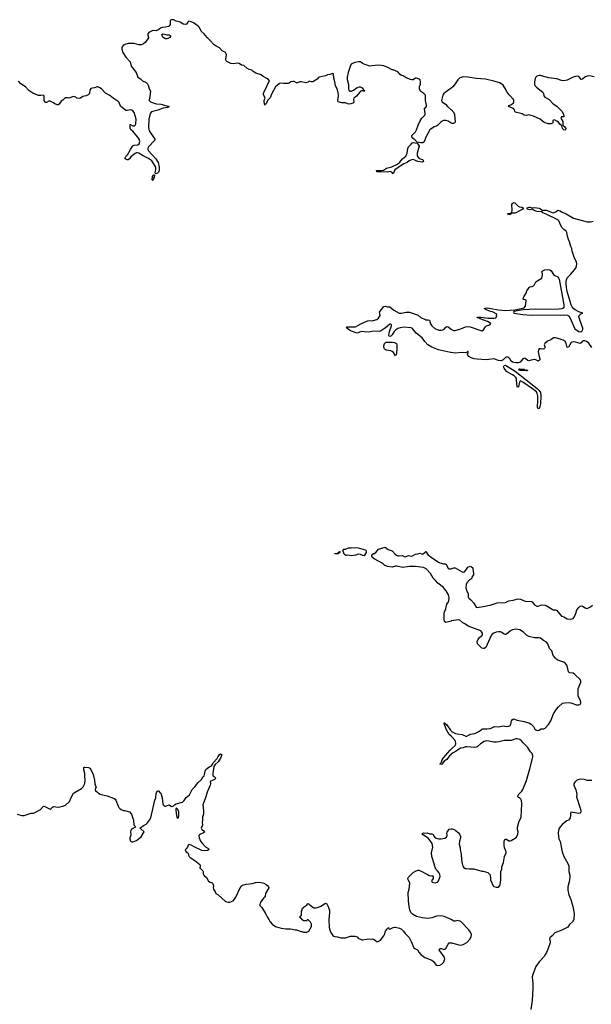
# Model space of a CAD drawing. Header units: inches. Extents: x 2354866 to 2448306, y 705012 to 877032.
# Tile 18 of 36: x 2382610 to 2392403, y 783037 to 799894. Entities that reach past the tile are written whole.
import ezdxf

# ---------------------------------------------------------------- set-up
doc = ezdxf.new("R2010")
doc.units = ezdxf.units.IN
doc.header["$MEASUREMENT"] = 0
for name, color, linetype in [('C3788', 7, 'Continuous'), ('C3789', 7, 'Continuous'), ('C3798', 7, 'Continuous'), ('C3799', 7, 'Continuous')]:
    doc.layers.add(name, color=color, linetype=linetype)

msp = doc.modelspace()

# ---------------------------------------------------------------- linework, layer by layer
at = {"layer": 'C3788', "color": 6, "elevation": 100}
for points in [[(2390000, 789597), (2389912, 789572), (2389890, 789589), (2389882, 789630), (2389884, 789730), (2389890, 789758), (2389912, 789810), (2389930, 789885), (2389954, 789926), (2389962, 789950), (2389967, 789993), (2389966, 790000)], [(2390000, 787629), (2389970, 787655), (2389915, 787750), (2389884, 787844), (2389878, 787850), (2389890, 787855), (2389930, 787819), (2389988, 787728), (2390000, 787717)], [(2390000, 787316), (2389975, 787290), (2389930, 787229), (2389883, 787197), (2389841, 787150), (2389823, 787143), (2389810, 787150), (2389822, 787158), (2389827, 787170), (2389838, 787182), (2389850, 787221), (2389864, 787250), (2389984, 787390), (2390000, 787405)], [(2382570, 786291), (2382650, 786271), (2382690, 786271), (2382809, 786311), (2382850, 786312), (2382917, 786343), (2382966, 786374), (2383014, 786426), (2383030, 786427), (2383130, 786379), (2383150, 786388), (2383170, 786411), (2383190, 786422), (2383270, 786415), (2383350, 786428), (2383393, 786447), (2383461, 786510), (2383490, 786576), (2383533, 786650), (2383559, 786670), (2383671, 786729), (2383700, 786760), (2383724, 786816), (2383733, 786870), (2383724, 786950), (2383726, 786990), (2383709, 787050), (2383709, 787090), (2383725, 787095), (2383790, 787091), (2383810, 787081), (2383830, 787058), (2383872, 786972), (2383892, 786872), (2383899, 786810), (2383921, 786750), (2383910, 786735), (2383902, 786710), (2383907, 786690), (2383937, 786677), (2383959, 786650), (2383990, 786633), (2384030, 786622), (2384110, 786608), (2384230, 786563), (2384246, 786550), (2384259, 786530), (2384295, 786430), (2384310, 786405), (2384327, 786387), (2384351, 786371), (2384390, 786358), (2384410, 786358), (2384490, 786331), (2384525, 786290), (2384561, 786190), (2384566, 786110), (2384585, 786090), (2384592, 786070), (2384527, 786033), (2384513, 786010), (2384507, 785990), (2384516, 785944), (2384510, 785918), (2384495, 785890), (2384495, 785870), (2384511, 785831), (2384530, 785818), (2384550, 785816), (2384610, 785841), (2384670, 785885), (2384690, 785905), (2384734, 785970), (2384741, 785990), (2384683, 786043), (2384668, 786050), (2384730, 786099), (2384776, 786124), (2384798, 786142), (2384836, 786190), (2384858, 786230), (2384928, 786530), (2384941, 786570), (2384950, 786654), (2384970, 786694), (2384990, 786692), (2385010, 786662), (2385031, 786650), (2385054, 786574), (2385063, 786470), (2385071, 786450), (2385090, 786431), (2385110, 786431), (2385170, 786451), (2385210, 786421), (2385238, 786430), (2385265, 786455), (2385290, 786467), (2385400, 786500), (2385430, 786527), (2385465, 786575), (2385518, 786622), (2385563, 786717), (2385615, 786765), (2385661, 786830), (2385733, 786890), (2385749, 786930), (2385769, 786951), (2385778, 786970), (2385789, 787030), (2385802, 787058), (2385830, 787081), (2385870, 787106), (2385890, 787112), (2385916, 787144), (2385925, 787170), (2385995, 787245), (2386010, 787278), (2386030, 787306), (2386050, 787323), (2386062, 787322), (2386071, 787310), (2386050, 787249), (2386010, 787186), (2385960, 787140), (2385934, 787106), (2385926, 787030), (2385917, 786990), (2385918, 786958), (2385926, 786945), (2385950, 786931), (2385971, 786910), (2385950, 786886), (2385896, 786864), (2385876, 786850), (2385881, 786810), (2385875, 786790), (2385821, 786670), (2385797, 786590), (2385746, 786450), (2385761, 786350), (2385762, 786310), (2385751, 786270), (2385741, 786250), (2385745, 786190), (2385736, 786150), (2385742, 786110), (2385739, 786090), (2385721, 786050), (2385731, 786030), (2385761, 786010), (2385781, 785990), (2385761, 785970), (2385710, 785952), (2385690, 785939), (2385682, 785930), (2385683, 785890), (2385708, 785830), (2385734, 785794), (2385794, 785734), (2385832, 785710), (2385854, 785690), (2385830, 785668), (2385770, 785662), (2385730, 785669), (2385609, 785729), (2385550, 785764), (2385510, 785774), (2385497, 785763), (2385485, 785730), (2385471, 785710), (2385451, 785690), (2385446, 785670), (2385465, 785645), (2385491, 785630), (2385505, 785610), (2385505, 785590), (2385512, 785570), (2385532, 785550), (2385610, 785501), (2385698, 785430), (2385705, 785410), (2385694, 785370), (2385710, 785362), (2385750, 785322), (2385756, 785310), (2385751, 785270), (2385766, 785246), (2385811, 785210), (2385847, 785147), (2385874, 785130), (2385910, 785118), (2385916, 785110), (2385931, 785070), (2385926, 785030), (2385928, 785010), (2385966, 784950), (2385972, 784932), (2386010, 784911), (2386130, 784801), (2386151, 784791), (2386183, 784783), (2386210, 784786), (2386269, 784811), (2386290, 784836), (2386312, 784870), (2386390, 785031), (2386416, 785064), (2386430, 785075), (2386490, 785094), (2386592, 785108), (2386650, 785123), (2386710, 785127), (2386750, 785123), (2386790, 785111), (2386830, 785091), (2386858, 785070), (2386871, 785050), (2386876, 785030), (2386823, 784937), (2386816, 784890), (2386803, 784870), (2386785, 784855), (2386741, 784790), (2386728, 784770), (2386723, 784743), (2386726, 784730), (2386756, 784696), (2386821, 784590), (2386850, 784532), (2386881, 784490), (2386901, 784450), (2386938, 784410), (2386990, 784371), (2387010, 784363), (2387090, 784343), (2387171, 784331), (2387251, 784331), (2387330, 784311), (2387350, 784311), (2387430, 784285), (2387450, 784282), (2387470, 784272), (2387527, 784273), (2387566, 784290), (2387608, 784370), (2387608, 784410), (2387590, 784446), (2387550, 784486), (2387538, 784482), (2387530, 784466), (2387470, 784466), (2387446, 784490), (2387442, 784502), (2387430, 784506), (2387422, 784522), (2387406, 784530), (2387422, 784538), (2387436, 784564), (2387438, 784630), (2387448, 784650), (2387449, 784671), (2387456, 784684), (2387480, 784700), (2387490, 784712), (2387526, 784730), (2387550, 784762), (2387570, 784751), (2387579, 784739), (2387630, 784699), (2387650, 784691), (2387690, 784691), (2387730, 784699), (2387770, 784716), (2387850, 784771), (2387870, 784758), (2387890, 784725), (2387915, 784650), (2387918, 784610), (2387906, 784490), (2387911, 784350), (2387930, 784291), (2387950, 784252), (2387975, 784215), (2387990, 784205), (2388010, 784198), (2388055, 784195), (2388110, 784178), (2388190, 784178), (2388276, 784204), (2388350, 784202), (2388390, 784192), (2388410, 784172), (2388470, 784141), (2388490, 784141), (2388550, 784155), (2388650, 784157), (2388678, 784150), (2388710, 784121), (2388730, 784111), (2388750, 784111), (2388790, 784136), (2388848, 784212), (2388859, 784230), (2388875, 784290), (2388900, 784320), (2388910, 784342), (2388918, 784342), (2388931, 784351), (2388934, 784330), (2388950, 784325), (2389010, 784351), (2389030, 784358), (2389050, 784358), (2389118, 784338), (2389150, 784321), (2389188, 784288), (2389215, 784250), (2389280, 784180), (2389319, 784110), (2389365, 784005), (2389381, 783990), (2389428, 783968), (2389450, 783927), (2389484, 783890), (2389550, 783838), (2389672, 783792), (2389699, 783770), (2389747, 783710), (2389770, 783703), (2389810, 783708), (2389850, 783731), (2389870, 783751), (2389892, 783808), (2389890, 783830), (2389880, 783850), (2389805, 783950), (2389797, 783970), (2389805, 783990), (2389830, 783992), (2389870, 783982), (2389897, 783983), (2389910, 783991), (2389952, 784068), (2389970, 784087), (2389986, 784090), (2390000, 784089)], [(2390000, 784487), (2389883, 784543), (2389830, 784554), (2389750, 784545), (2389670, 784517), (2389634, 784510), (2389590, 784508), (2389510, 784517), (2389410, 784541), (2389342, 784582), (2389312, 784610), (2389295, 784655), (2389283, 784710), (2389272, 784810), (2389267, 784950), (2389284, 785010), (2389292, 785110), (2389289, 785130), (2389264, 785170), (2389258, 785190), (2389265, 785210), (2389350, 785291), (2389390, 785316), (2389431, 785331), (2389450, 785331), (2389490, 785318), (2389597, 785257), (2389625, 785245), (2389666, 785234), (2389690, 785234), (2389694, 785230), (2389691, 785191), (2389667, 785150), (2389679, 785130), (2389702, 785122), (2389730, 785117), (2389770, 785130), (2389783, 785150), (2389812, 785228), (2389810, 785258), (2389790, 785295), (2389770, 785322), (2389738, 785350), (2389735, 785370), (2389715, 785415), (2389715, 785425), (2389670, 785570), (2389664, 785630), (2389687, 785730), (2389677, 785790), (2389639, 785850), (2389615, 785875), (2389559, 785918), (2389498, 785950), (2389515, 785965), (2389530, 785970), (2389550, 785967), (2389590, 785971), (2389630, 785958), (2389670, 785957), (2389690, 785951), (2389708, 785910), (2389730, 785885), (2389791, 785871), (2389830, 785869), (2389896, 785884), (2389921, 785899), (2389933, 785930), (2389929, 785971), (2389934, 785986), (2389970, 786038), (2390000, 786039)]]:
    msp.add_lwpolyline(points, dxfattribs=at)
msp.add_lwpolyline([(2385290, 786395), (2385283, 786377), (2385284, 786356), (2385298, 786270), (2385310, 786231), (2385330, 786232), (2385338, 786270), (2385335, 786330), (2385319, 786370), (2385310, 786382)], close=True, dxfattribs=at)
at = {"layer": 'C3789', "color": 6, "elevation": 100}
for points in [[(2390000, 798123), (2389950, 798155), (2389913, 798167), (2389870, 798166), (2389850, 798157), (2389830, 798143), (2389770, 798083), (2389750, 798072), (2389710, 798062), (2389637, 798010), (2389570, 797880), (2389537, 797803), (2389515, 797785), (2389483, 797783), (2389416, 797796), (2389408, 797810), (2389387, 797830), (2389343, 797863), (2389329, 797890), (2389331, 797910), (2389338, 797922), (2389390, 797976), (2389410, 798007), (2389436, 798090), (2389470, 798161), (2389502, 798210), (2389550, 798258), (2389555, 798270), (2389555, 798290), (2389546, 798370), (2389578, 798410), (2389582, 798430), (2389564, 798510), (2389564, 798584), (2389560, 798600), (2389536, 798630), (2389485, 798665), (2389462, 798702), (2389460, 798750), (2389474, 798790), (2389477, 798830), (2389470, 798864), (2389454, 798874), (2389410, 798893), (2389393, 798893), (2389350, 798867), (2389330, 798865), (2389308, 798870), (2389230, 798901), (2389182, 798930), (2389150, 798940), (2389130, 798955), (2389090, 799000), (2389010, 799036), (2388990, 799033), (2388917, 799077), (2388850, 799103), (2388810, 799112), (2388750, 799118), (2388650, 799103), (2388610, 799101), (2388510, 799133), (2388485, 799145), (2388450, 799173), (2388412, 799172), (2388350, 799160), (2388310, 799144), (2388288, 799130), (2388270, 799092), (2388238, 798990), (2388223, 798910), (2388222, 798870), (2388242, 798782), (2388242, 798710), (2388250, 798685), (2388270, 798669), (2388290, 798669), (2388330, 798688), (2388390, 798732), (2388430, 798745), (2388444, 798744), (2388478, 798730), (2388515, 798670), (2388510, 798664), (2388494, 798674), (2388470, 798674), (2388450, 798669), (2388430, 798648), (2388378, 798582), (2388337, 798550), (2388327, 798530), (2388332, 798488), (2388327, 798473), (2388316, 798464), (2388286, 798454), (2388250, 798450), (2388230, 798453), (2388190, 798473), (2388130, 798472), (2388069, 798490), (2388061, 798510), (2388070, 798590), (2388064, 798650), (2388050, 798702), (2388020, 798770), (2388011, 798831), (2387994, 798894), (2387988, 798968), (2387975, 798975), (2387924, 798956), (2387885, 798950), (2387850, 798932), (2387740, 798910), (2387730, 798906), (2387705, 798875), (2387630, 798832), (2387610, 798831), (2387570, 798842), (2387550, 798823), (2387510, 798812), (2387490, 798821), (2387432, 798832), (2387410, 798832), (2387370, 798814), (2387350, 798811), (2387315, 798835), (2387290, 798837), (2387256, 798830), (2387228, 798810), (2387210, 798804), (2387130, 798801), (2387070, 798805), (2387059, 798801), (2386990, 798746), (2386930, 798630), (2386903, 798557), (2386855, 798510), (2386830, 798452), (2386817, 798443), (2386810, 798428), (2386796, 798490), (2386798, 798510), (2386813, 798550), (2386810, 798570), (2386789, 798610), (2386787, 798630), (2386802, 798678), (2386833, 798730), (2386862, 798798), (2386890, 798846), (2386891, 798849), (2386872, 798870), (2386846, 798890), (2386784, 798924), (2386750, 798952), (2386656, 798976), (2386609, 799009), (2386585, 799030), (2386544, 799044), (2386504, 799064), (2386450, 799110), (2386410, 799118), (2386370, 799143), (2386350, 799149), (2386270, 799139), (2386230, 799143), (2386157, 799177), (2386145, 799190), (2386142, 799210), (2386154, 799290), (2386149, 799310), (2386136, 799330), (2386080, 799360), (2386034, 799410), (2385979, 799439), (2385944, 799464), (2385870, 799545), (2385825, 799585), (2385787, 799627), (2385770, 799654), (2385719, 799699), (2385690, 799761), (2385670, 799781), (2385590, 799840), (2385550, 799858), (2385510, 799869), (2385491, 799849), (2385470, 799815), (2385450, 799809), (2385410, 799820), (2385370, 799847), (2385350, 799855), (2385289, 799869), (2385250, 799894), (2385206, 799894), (2385192, 799888), (2385186, 799874), (2385186, 799810), (2385174, 799790), (2385160, 799780), (2385110, 799764), (2385050, 799760), (2385023, 799750), (2384990, 799721), (2384970, 799712), (2384950, 799705), (2384890, 799709), (2384824, 799676), (2384806, 799650), (2384807, 799627), (2384819, 799590), (2384816, 799584), (2384767, 799510), (2384730, 799479), (2384694, 799466), (2384650, 799466), (2384570, 799489), (2384530, 799484), (2384470, 799489), (2384410, 799469), (2384382, 799450), (2384365, 799430), (2384361, 799410), (2384361, 799390), (2384376, 799330), (2384431, 799250), (2384501, 799170), (2384521, 799101), (2384608, 798988), (2384637, 798910), (2384682, 798882), (2384716, 798850), (2384778, 798818), (2384798, 798798), (2384813, 798773), (2384830, 798710), (2384854, 798670), (2384844, 798630), (2384842, 798570), (2384828, 798530), (2384829, 798509), (2384851, 798490), (2384930, 798457), (2384952, 798452), (2385030, 798449), (2385171, 798410), (2385150, 798390), (2385070, 798379), (2384976, 798344), (2384911, 798330), (2384870, 798315), (2384846, 798290), (2384822, 798190), (2384815, 798050), (2384830, 797991), (2384926, 797850), (2384926, 797834), (2384814, 797710), (2384804, 797690), (2384805, 797670), (2384817, 797650), (2384945, 797510), (2384982, 797450), (2385001, 797370), (2384999, 797310), (2384990, 797283), (2384970, 797264), (2384950, 797255), (2384939, 797259), (2384932, 797272), (2384943, 797330), (2384942, 797370), (2384875, 797475), (2384819, 797519), (2384725, 797565), (2384650, 797609), (2384630, 797617), (2384610, 797616), (2384590, 797605), (2384516, 797544), (2384490, 797510), (2384470, 797494), (2384450, 797494), (2384419, 797510), (2384416, 797530), (2384430, 797550), (2384460, 797580), (2384508, 797672), (2384548, 797732), (2384574, 797746), (2384632, 797750), (2384656, 797770), (2384669, 797809), (2384658, 797850), (2384630, 797890), (2384550, 797984), (2384516, 798010), (2384504, 798030), (2384501, 798070), (2384503, 798097), (2384510, 798101), (2384550, 798078), (2384570, 798075), (2384590, 798086), (2384600, 798110), (2384607, 798190), (2384570, 798306), (2384550, 798333), (2384530, 798343), (2384510, 798348), (2384450, 798340), (2384430, 798342), (2384400, 798360), (2384336, 798416), (2384314, 798474), (2384295, 798495), (2384210, 798550), (2384156, 798596), (2384078, 798638), (2384010, 798709), (2383982, 798730), (2383950, 798745), (2383935, 798745), (2383893, 798727), (2383850, 798724), (2383830, 798715), (2383814, 798690), (2383807, 798630), (2383784, 798610), (2383750, 798592), (2383690, 798577), (2383650, 798552), (2383630, 798545), (2383590, 798549), (2383570, 798565), (2383530, 798579), (2383450, 798549), (2383430, 798555), (2383390, 798554), (2383350, 798515), (2383323, 798497), (2383287, 798450), (2383270, 798438), (2383250, 798435), (2383211, 798451), (2383190, 798473), (2383130, 798497), (2383110, 798497), (2383070, 798477), (2383050, 798479), (2383029, 798510), (2383032, 798572), (2383029, 798589), (2383019, 798599), (2383010, 798602), (2382970, 798594), (2382930, 798594), (2382836, 798636), (2382770, 798679), (2382710, 798744), (2382630, 798797), (2382590, 798842)], [(2390000, 798720), (2389878, 798630), (2389860, 798600), (2389837, 798510), (2389848, 798490), (2389906, 798446), (2389939, 798410), (2389999, 798359), (2390000, 798358)], [(2390000, 794196), (2389990, 794197), (2389783, 794243), (2389670, 794289), (2389601, 794330), (2389550, 794382), (2389504, 794450), (2389403, 794530), (2389333, 794610), (2389310, 794621), (2389190, 794631), (2389130, 794621), (2389091, 794609), (2389055, 794585), (2389025, 794555), (2388990, 794496), (2388970, 794474), (2388950, 794468), (2388938, 794478), (2388933, 794490), (2388946, 794554), (2388981, 794650), (2388981, 794670), (2388970, 794683), (2388950, 794681), (2388879, 794621), (2388810, 794571), (2388790, 794560), (2388770, 794556), (2388670, 794562), (2388590, 794544), (2388511, 794548), (2388470, 794556), (2388434, 794546), (2388410, 794532), (2388390, 794530), (2388275, 794570), (2388215, 794610), (2388208, 794630), (2388223, 794637), (2388327, 794633), (2388362, 794638), (2388403, 794657), (2388453, 794687), (2388570, 794738), (2388604, 794744), (2388650, 794741), (2388707, 794753), (2388730, 794764), (2388757, 794783), (2388777, 794810), (2388784, 794830), (2388773, 794890), (2388779, 794901), (2388810, 794930), (2388850, 794982), (2388870, 794987), (2388910, 794980), (2388950, 794980), (2389020, 794920), (2389110, 794870), (2389150, 794868), (2389230, 794889), (2389286, 794886), (2389434, 794834), (2389490, 794792), (2389550, 794765), (2389570, 794758), (2389610, 794757), (2389630, 794750), (2389648, 794688), (2389670, 794650), (2389725, 794605), (2389790, 794580), (2389830, 794578), (2389857, 794583), (2389882, 794598), (2389910, 794629), (2389930, 794640), (2389950, 794634), (2390000, 794598)], [(2389966, 790000), (2389958, 790050), (2389918, 790118), (2389888, 790148), (2389870, 790174), (2389772, 790250), (2389735, 790295), (2389695, 790335), (2389669, 790370), (2389649, 790410), (2389575, 790490), (2389530, 790516), (2389390, 790534), (2389290, 790534), (2389170, 790518), (2389070, 790541), (2389050, 790540), (2388990, 790522), (2388912, 790532), (2388882, 790542), (2388868, 790548), (2388830, 790584), (2388682, 790662), (2388650, 790694), (2388643, 790710), (2388645, 790730), (2388650, 790736), (2388670, 790753), (2388684, 790756), (2388709, 790770), (2388759, 790830), (2388870, 790863), (2388922, 790822), (2388990, 790800), (2389042, 790742), (2389065, 790725), (2389090, 790715), (2389110, 790713), (2389170, 790718), (2389210, 790700), (2389230, 790703), (2389270, 790719), (2389330, 790711), (2389390, 790744), (2389433, 790747), (2389470, 790761), (2389510, 790746), (2389530, 790753), (2389550, 790774), (2389570, 790787), (2389610, 790728), (2389630, 790716), (2389658, 790690), (2389785, 790605), (2389810, 790594), (2389870, 790581), (2389910, 790579), (2389950, 790503), (2389970, 790494), (2389990, 790492), (2390000, 790495)]]:
    msp.add_lwpolyline(points, dxfattribs=at)
for points in [[(2385110, 799565), (2385095, 799570), (2385070, 799590), (2385048, 799630), (2385056, 799644), (2385070, 799650), (2385130, 799635), (2385170, 799632), (2385190, 799624), (2385198, 799610), (2385185, 799590), (2385150, 799572), (2385130, 799567)], [(2389510, 797457), (2389430, 797468), (2389350, 797499), (2389325, 797495), (2389285, 797475), (2389250, 797448), (2389190, 797427), (2389059, 797341), (2389037, 797323), (2389023, 797297), (2389010, 797257), (2388984, 797284), (2388954, 797294), (2388910, 797286), (2388850, 797290), (2388775, 797285), (2388729, 797290), (2388723, 797310), (2388750, 797314), (2388810, 797312), (2388841, 797319), (2388897, 797350), (2388984, 797376), (2389081, 797419), (2389124, 797456), (2389170, 797510), (2389223, 797557), (2389231, 797569), (2389247, 797610), (2389257, 797690), (2389270, 797717), (2389318, 797762), (2389330, 797780), (2389349, 797791), (2389419, 797779), (2389439, 797759), (2389452, 797730), (2389419, 797610), (2389417, 797590), (2389422, 797562), (2389450, 797521), (2389471, 797511), (2389510, 797500), (2389524, 797490), (2389530, 797469)], [(2384890, 797139), (2384879, 797150), (2384888, 797208), (2384910, 797236), (2384916, 797236), (2384921, 797230), (2384914, 797190), (2384896, 797164)], [(2389050, 794138), (2389014, 794194), (2388994, 794214), (2388970, 794225), (2388890, 794238), (2388869, 794249), (2388860, 794260), (2388853, 794270), (2388849, 794289), (2388851, 794310), (2388860, 794350), (2388870, 794360), (2388889, 794371), (2388910, 794373), (2388990, 794371), (2389030, 794366), (2389064, 794350), (2389073, 794330), (2389074, 794270), (2389065, 794175)], [(2388070, 790749), (2388008, 790750), (2388010, 790754), (2388050, 790754), (2388062, 790758), (2388066, 790770), (2388082, 790778), (2388090, 790794), (2388094, 790790), (2388092, 790770), (2388078, 790762), (2388074, 790750)], [(2388510, 790717), (2388490, 790720), (2388450, 790737), (2388410, 790741), (2388390, 790739), (2388370, 790728), (2388290, 790717), (2388230, 790724), (2388210, 790718), (2388200, 790720), (2388170, 790746), (2388146, 790810), (2388166, 790830), (2388190, 790831), (2388246, 790850), (2388290, 790850), (2388350, 790860), (2388410, 790853), (2388491, 790830), (2388538, 790810), (2388548, 790790), (2388548, 790770)]]:
    msp.add_lwpolyline(points, close=True, dxfattribs=at)
at = {"layer": 'C3798', "color": 6, "elevation": 100}
for points in [[(2390301, 790000), (2390306, 789990), (2390341, 789961), (2390390, 789902), (2390430, 789839), (2390450, 789832), (2390587, 789853), (2390630, 789865), (2390672, 789868), (2390790, 789911), (2390930, 789917), (2390990, 789944), (2391064, 789956), (2391150, 789979), (2391190, 789971), (2391270, 789938), (2391376, 789936), (2391390, 789929), (2391430, 789878), (2391470, 789853), (2391490, 789852), (2391550, 789874), (2391610, 789872), (2391630, 789867), (2391730, 789801), (2391750, 789793), (2391790, 789790), (2391810, 789777), (2391890, 789682), (2391930, 789671), (2391990, 789639), (2392050, 789631), (2392090, 789642), (2392110, 789664), (2392140, 789730), (2392152, 789790), (2392187, 789833), (2392209, 789851), (2392230, 789859), (2392254, 789854), (2392310, 789818), (2392330, 789811), (2392390, 789843), (2392422, 789870)], [(2390000, 787717), (2390008, 787708), (2390076, 787676), (2390107, 787667), (2390190, 787658), (2390251, 787629), (2390270, 787628), (2390310, 787653), (2390330, 787660), (2390410, 787672), (2390490, 787713), (2390530, 787750), (2390546, 787754), (2390613, 787753), (2390670, 787760), (2390690, 787767), (2390730, 787789), (2390750, 787793), (2390810, 787788), (2390890, 787805), (2390950, 787794), (2390990, 787797), (2391013, 787810), (2391025, 787835), (2391037, 787890), (2391050, 787912), (2391070, 787925), (2391130, 787901), (2391250, 787877), (2391342, 787850), (2391370, 787831), (2391412, 787792), (2391434, 787750), (2391450, 787736), (2391474, 787726), (2391511, 787729), (2391530, 787747), (2391545, 787755), (2391590, 787756), (2391610, 787765), (2391672, 787828), (2391709, 787891), (2391757, 788010), (2391808, 788092), (2391839, 788130), (2391909, 788190), (2391950, 788201), (2392010, 788205), (2392050, 788198), (2392150, 788164), (2392190, 788162), (2392214, 788170), (2392226, 788190), (2392224, 788210), (2392212, 788250), (2392178, 788310), (2392175, 788410), (2392180, 788440), (2392205, 788515), (2392222, 788550), (2392224, 788570), (2392210, 788597), (2392123, 788683), (2392090, 788705), (2392030, 788713), (2392010, 788729), (2391990, 788830), (2391979, 788850), (2391959, 788870), (2391930, 788894), (2391831, 788931), (2391810, 788942), (2391790, 788961), (2391749, 789009), (2391727, 789087), (2391688, 789130), (2391657, 789210), (2391637, 789237), (2391584, 789264), (2391530, 789303), (2391510, 789310), (2391430, 789314), (2391333, 789333), (2391295, 789355), (2391242, 789410), (2391176, 789450), (2391110, 789459), (2391053, 789450), (2391018, 789430), (2390950, 789372), (2390930, 789367), (2390910, 789375), (2390870, 789405), (2390846, 789414), (2390815, 789415), (2390770, 789406), (2390730, 789390), (2390705, 789375), (2390690, 789354), (2390596, 789144), (2390570, 789126), (2390550, 789128), (2390530, 789136), (2390453, 789210), (2390447, 789247), (2390464, 789290), (2390481, 789310), (2390530, 789350), (2390536, 789364), (2390536, 789390), (2390530, 789409), (2390512, 789432), (2390291, 789510), (2390250, 789543), (2390203, 789570), (2390153, 789613), (2390130, 789620), (2390010, 789600), (2390000, 789597)], [(2390000, 787405), (2390070, 787470), (2390080, 787490), (2390083, 787510), (2390071, 787551), (2390021, 787610), (2390000, 787629)], [(2390000, 786039), (2390020, 786040), (2390037, 786037), (2390064, 786024), (2390072, 786012), (2390090, 786005), (2390130, 785975), (2390147, 785950), (2390163, 785910), (2390164, 785890), (2390146, 785830), (2390137, 785777), (2390155, 785715), (2390156, 785690), (2390174, 785610), (2390177, 785510), (2390188, 785448), (2390202, 785402), (2390219, 785379), (2390244, 785364), (2390261, 785361), (2390310, 785356), (2390390, 785359), (2390530, 785318), (2390550, 785318), (2390630, 785291), (2390671, 785251), (2390673, 785190), (2390678, 785170), (2390723, 785063), (2390734, 785054), (2390770, 785041), (2390810, 785045), (2390835, 785070), (2390842, 785090), (2390855, 785170), (2390855, 785310), (2390869, 785350), (2390872, 785390), (2390896, 785464), (2390918, 785570), (2390944, 785630), (2390936, 785670), (2390916, 785710), (2390907, 785770), (2390908, 785830), (2390923, 785857), (2390936, 785864), (2390950, 785865), (2390990, 785837), (2391010, 785834), (2391030, 785839), (2391101, 785879), (2391120, 785900), (2391146, 785950), (2391148, 785990), (2391140, 786030), (2391140, 786070), (2391168, 786170), (2391192, 786210), (2391199, 786241), (2391211, 786471), (2391204, 786524), (2391195, 786550), (2391172, 786572), (2391150, 786579), (2391143, 786590), (2391158, 786630), (2391210, 786684), (2391230, 786717), (2391292, 786870), (2391324, 786990), (2391352, 787068), (2391402, 787270), (2391402, 787290), (2391390, 787329), (2391361, 787361), (2391310, 787438), (2391233, 787513), (2391206, 787550), (2391177, 787570), (2391130, 787583), (2391110, 787582), (2391030, 787554), (2390910, 787554), (2390818, 787530), (2390776, 787524), (2390730, 787525), (2390645, 787545), (2390610, 787548), (2390590, 787545), (2390566, 787534), (2390505, 787495), (2390450, 787444), (2390430, 787437), (2390408, 787432), (2390270, 787446), (2390250, 787444), (2390210, 787428), (2390160, 787420), (2390090, 787373), (2390035, 787345), (2390002, 787318), (2390000, 787316)], [(2392409, 786869), (2392331, 786869), (2392285, 786885), (2392210, 786889), (2392170, 786880), (2392151, 786870), (2392119, 786841), (2392101, 786810), (2392102, 786790), (2392137, 786710), (2392144, 786684), (2392154, 786630), (2392150, 786590), (2392213, 786393), (2392222, 786350), (2392217, 786310), (2392190, 786301), (2392050, 786326), (2392044, 786296), (2392048, 786270), (2392038, 786230), (2392027, 786210), (2392010, 786190), (2391984, 786176), (2391905, 786115), (2391852, 786050), (2391839, 786010), (2391834, 785970), (2391840, 785910), (2391849, 785870), (2391867, 785827), (2391903, 785650), (2391930, 785570), (2391998, 785450), (2392016, 785410), (2392019, 785390), (2392018, 785310), (2392032, 785250), (2392033, 785213), (2392024, 785136), (2392002, 785050), (2392003, 784990), (2392015, 784910), (2392052, 784830), (2392085, 784710), (2392108, 784592), (2392104, 784490), (2392083, 784450), (2392030, 784405), (2392001, 784359), (2391990, 784350), (2391895, 784305), (2391779, 784261), (2391730, 784210), (2391690, 784176), (2391686, 784154), (2391697, 784117), (2391696, 784090), (2391672, 784010), (2391634, 783926), (2391611, 783890), (2391599, 783861), (2391510, 783765), (2391454, 783686), (2391400, 783550), (2391389, 783510), (2391399, 783390), (2391400, 783310), (2391390, 783110), (2391366, 782950)], [(2390000, 784089), (2390013, 784087), (2390150, 784048), (2390190, 784053), (2390210, 784060), (2390270, 784096), (2390322, 784150), (2390344, 784190), (2390350, 784230), (2390334, 784270), (2390307, 784310), (2390170, 784452), (2390150, 784463), (2390110, 784470), (2390070, 784462), (2390050, 784463), (2390000, 784487)]]:
    msp.add_lwpolyline(points, dxfattribs=at)
at = {"layer": 'C3799', "color": 6, "elevation": 100}
for points in [[(2392450, 798918), (2392370, 798930), (2392330, 798929), (2392290, 798912), (2392250, 798875), (2392230, 798869), (2392190, 798919), (2392150, 798929), (2392091, 798909), (2391990, 798861), (2391930, 798847), (2391890, 798853), (2391810, 798879), (2391670, 798899), (2391530, 798941), (2391510, 798941), (2391470, 798925), (2391451, 798910), (2391439, 798890), (2391431, 798830), (2391431, 798790), (2391436, 798770), (2391461, 798741), (2391570, 798655), (2391584, 798630), (2391591, 798591), (2391605, 798570), (2391679, 798530), (2391750, 798455), (2391811, 798411), (2391850, 798371), (2391870, 798358), (2391896, 798330), (2391921, 798290), (2391931, 798250), (2391931, 798229), (2391890, 798229), (2391883, 798210), (2391912, 798152), (2391916, 798130), (2391914, 798090), (2391950, 798058), (2391964, 798030), (2391958, 798010), (2391950, 798001), (2391930, 798010), (2391910, 798030), (2391897, 798077), (2391863, 798103), (2391838, 798138), (2391810, 798159), (2391770, 798177), (2391745, 798170), (2391745, 798130), (2391739, 798121), (2391711, 798109), (2391670, 798109), (2391596, 798136), (2391529, 798189), (2391410, 798243), (2391330, 798264), (2391290, 798255), (2391250, 798259), (2391220, 798280), (2391194, 798290), (2391099, 798310), (2391090, 798328), (2391087, 798350), (2391072, 798372), (2391022, 798390), (2390984, 798410), (2390995, 798425), (2391038, 798442), (2391068, 798470), (2391078, 798490), (2391078, 798510), (2391068, 798530), (2391010, 798588), (2390998, 798610), (2390975, 798635), (2390969, 798649), (2390949, 798669), (2390938, 798698), (2390895, 798775), (2390834, 798814), (2390730, 798844), (2390590, 798873), (2390430, 798887), (2390290, 798912), (2390210, 798913), (2390174, 798906), (2390150, 798899), (2390114, 798866), (2390070, 798795), (2390030, 798742), (2390000, 798720)], [(2390000, 798358), (2390045, 798305), (2390058, 798270), (2390066, 798194), (2390069, 798151), (2390064, 798130), (2390042, 798118), (2390017, 798117), (2390002, 798122), (2390000, 798123)], [(2390000, 794598), (2390010, 794590), (2390050, 794575), (2390070, 794574), (2390170, 794601), (2390250, 794635), (2390290, 794641), (2390330, 794636), (2390510, 794573), (2390530, 794570), (2390556, 794584), (2390590, 794636), (2390607, 794653), (2390662, 794670), (2390684, 794690), (2390626, 794726), (2390501, 794770), (2390483, 794783), (2390450, 794790), (2390450, 794794), (2390461, 794799), (2390510, 794800), (2390630, 794786), (2390730, 794783), (2390766, 794790), (2390786, 794810), (2390778, 794830), (2390786, 794850), (2390708, 794890), (2390678, 794898), (2390606, 794926), (2390568, 794950), (2390590, 794957), (2390630, 794959), (2390688, 794952), (2390806, 794926), (2390930, 794916), (2391095, 794925), (2391250, 794962), (2391275, 794990), (2391289, 795089), (2391270, 795099), (2391243, 795103), (2391235, 795110), (2391236, 795116), (2391247, 795150), (2391285, 795210), (2391299, 795250), (2391329, 795290), (2391338, 795310), (2391350, 795318), (2391390, 795326), (2391410, 795336), (2391424, 795350), (2391455, 795405), (2391489, 795431), (2391553, 795467), (2391565, 795525), (2391564, 795550), (2391555, 795570), (2391558, 795590), (2391606, 795610), (2391650, 795615), (2391690, 795611), (2391717, 795597), (2391754, 795534), (2391776, 795516), (2391830, 795492), (2391850, 795452), (2391934, 795010), (2391932, 794970), (2391923, 794957), (2391896, 794944), (2391850, 794940), (2391550, 794932), (2391450, 794939), (2391235, 794925), (2391164, 794916), (2391084, 794896), (2391071, 794890), (2391076, 794870), (2391228, 794848), (2391373, 794833), (2391501, 794839), (2391870, 794834), (2391930, 794841), (2391994, 794834), (2392009, 794829), (2392020, 794820), (2392035, 794795), (2392123, 794603), (2392143, 794583), (2392190, 794556), (2392210, 794552), (2392230, 794556), (2392245, 794570), (2392256, 794590), (2392259, 794610), (2392237, 794677), (2392198, 794770), (2392189, 794811), (2392193, 794830), (2392210, 794848), (2392223, 794857), (2392260, 794870), (2392190, 794895), (2392128, 794928), (2392104, 794944), (2392077, 794977), (2392060, 795010), (2392038, 795070), (2391990, 795240), (2391977, 795310), (2391970, 795370), (2391971, 795409), (2391977, 795443), (2391990, 795477), (2392044, 795530), (2392115, 795610), (2392142, 795650), (2392154, 795710), (2392149, 795750), (2392125, 795790), (2392110, 795828), (2392076, 795930), (2392070, 795978), (2392052, 796012), (2392029, 796090), (2392010, 796128), (2391993, 796190), (2391983, 796250), (2391970, 796273), (2391930, 796303), (2391902, 796330), (2391880, 796370), (2391849, 796450), (2391829, 796470), (2391630, 796566), (2391570, 796587), (2391547, 796607), (2391471, 796611), (2391422, 796630), (2391390, 796649), (2391350, 796641), (2391310, 796650), (2391304, 796670), (2391310, 796676), (2391330, 796687), (2391350, 796687), (2391390, 796671), (2391430, 796677), (2391510, 796669), (2391535, 796655), (2391556, 796636), (2391570, 796630), (2391590, 796635), (2391630, 796631), (2391750, 796590), (2391794, 796606), (2391830, 796631), (2391848, 796628), (2391870, 796619), (2391890, 796602), (2391973, 796573), (2392097, 796497), (2392330, 796435), (2392390, 796433), (2392435, 796445)], [(2392410, 794283), (2392358, 794358), (2392322, 794382), (2392290, 794394), (2392265, 794395), (2392250, 794389), (2392230, 794364), (2392210, 794349), (2392130, 794375), (2392090, 794379), (2392070, 794375), (2392055, 794365), (2392010, 794289), (2391990, 794282), (2391972, 794350), (2391956, 794390), (2391919, 794410), (2391850, 794433), (2391790, 794446), (2391755, 794445), (2391710, 794415), (2391650, 794391), (2391605, 794350), (2391597, 794330), (2391611, 794289), (2391605, 794275), (2391590, 794258), (2391570, 794254), (2391530, 794261), (2391510, 794257), (2391497, 794243), (2391493, 794210), (2391501, 794150), (2391519, 794090), (2391518, 794070), (2391510, 794057), (2391490, 794046), (2391453, 794073), (2391430, 794077), (2391370, 794067), (2391330, 794055), (2391317, 794057), (2391270, 794092), (2391250, 794100), (2391230, 794089), (2391184, 794030), (2391150, 794020), (2391110, 794019), (2391054, 794030), (2391030, 794050), (2391007, 794090), (2390990, 794107), (2390970, 794115), (2390950, 794116), (2390930, 794109), (2390893, 794070), (2390870, 794058), (2390850, 794054), (2390810, 794060), (2390730, 794087), (2390610, 794072), (2390450, 794082), (2390398, 794090), (2390346, 794106), (2390302, 794130), (2390285, 794150), (2390282, 794170), (2390294, 794190), (2390295, 794210), (2390290, 794218), (2390278, 794202), (2390251, 794189), (2390190, 794198), (2390070, 794187), (2390000, 794196)], [(2390000, 790495), (2390050, 790511), (2390070, 790511), (2390190, 790441), (2390210, 790435), (2390230, 790444), (2390253, 790467), (2390290, 790523), (2390315, 790535), (2390330, 790536), (2390348, 790528), (2390371, 790510), (2390375, 790495), (2390376, 790450), (2390387, 790410), (2390382, 790390), (2390361, 790359), (2390350, 790324), (2390318, 790302), (2390269, 790251), (2390257, 790223), (2390253, 790170), (2390268, 790110), (2390291, 790070), (2390295, 790010), (2390301, 790000)]]:
    msp.add_lwpolyline(points, dxfattribs=at)
for points in [[(2390990, 796558), (2390968, 796572), (2390982, 796578), (2391022, 796578), (2391039, 796601), (2391047, 796633), (2391044, 796730), (2391050, 796750), (2391062, 796758), (2391070, 796762), (2391090, 796758), (2391117, 796737), (2391150, 796699), (2391170, 796690), (2391210, 796685), (2391241, 796670), (2391231, 796650), (2391170, 796624), (2391110, 796588), (2391090, 796581), (2391041, 796579), (2391030, 796569), (2391010, 796558)], [(2391490, 793230), (2391481, 793261), (2391487, 793373), (2391485, 793450), (2391477, 793497), (2391462, 793522), (2391397, 793577), (2391231, 793691), (2391190, 793711), (2391178, 793702), (2391171, 793689), (2391157, 793610), (2391150, 793602), (2391130, 793609), (2391122, 793730), (2391119, 793750), (2391108, 793770), (2391079, 793799), (2391055, 793815), (2390950, 793871), (2390907, 793930), (2390901, 793950), (2390907, 793973), (2390930, 793977), (2390950, 793969), (2391098, 793878), (2391478, 793578), (2391506, 793550), (2391530, 793510), (2391538, 793450), (2391530, 793315), (2391522, 793270), (2391510, 793236)], [(2391270, 793894), (2391290, 793898), (2391314, 793890), (2391310, 793889), (2391290, 793884), (2391270, 793889), (2391190, 793889), (2391170, 793895), (2391159, 793910), (2391170, 793919), (2391254, 793910), (2391258, 793898)]]:
    msp.add_lwpolyline(points, close=True, dxfattribs=at)

doc.saveas('drawing.dxf')
